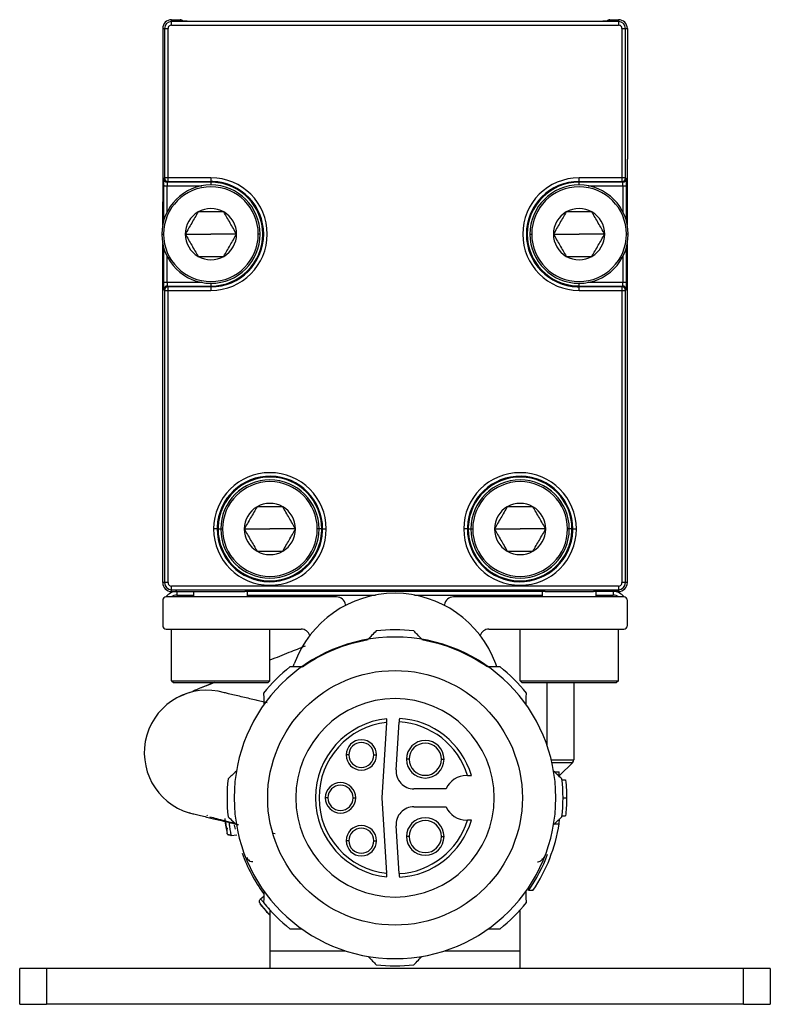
# Model space of a CAD drawing. Header units: millimetres. Extents: x -565 to 1730, y 407 to 731.
# Tile 20 of 26: x 761 to 803, y 545 to 600. Entities that reach past the tile are written whole.
import ezdxf

# ---------------------------------------------------------------- set-up
doc = ezdxf.new("R2010")
doc.units = ezdxf.units.MM

# ---------------------------------------------------------------- blocks, each defined once
blk = doc.blocks.new('Drawing View5')
at = {"color": 7, "linetype": 'Continuous', "lineweight": 25}
for p, q in [((-2.374, 36.999), (-2.374, 37.1)), ((-2.374, 37.1), (-1.9, 37.1)), ((22.626, 36.999), (-2.374, 36.999)), ((-1.9, 37.1), (-1.898, 37.023)), ((-1.498, 37.016), (21.749, 37.016)), ((22.15, 37.023), (22.151, 37.1)), ((22.151, 37.1), (22.626, 37.1)), ((22.626, 37.1), (22.626, 36.999)), ((-2.874, 36.6), (-2.874, 29.3)), ((-2.874, 36.6), (-2.773, 36.6)), ((-2.773, 36.6), (-2.773, 28.251)), ((-2.573, 28.251), (-2.573, 36.6)), ((-2.374, 36.799), (22.626, 36.799)), ((22.824, 36.6), (22.824, 28.251)), ((23.024, 28.251), (23.024, 36.6)), ((23.024, 36.6), (23.126, 36.6)), ((23.126, 36.6), (23.126, 29.3)), ((-2.874, 29.3), (-2.874, 26.9)), ((23.126, 26.9), (23.126, 29.3)), ((-2.82, 28.203), (-2.773, 28.251)), ((-2.573, 28.251), (-2.773, 28.251)), ((-0.174, 28.251), (-2.573, 28.251)), ((-2.573, 28.051), (-2.573, 28.251)), ((-0.174, 28.251), (-0.174, 28.051)), ((22.824, 28.251), (20.426, 28.251)), ((20.426, 28.051), (20.426, 28.251)), ((23.024, 28.251), (22.824, 28.251)), ((22.824, 28.251), (22.824, 28.051)), ((23.024, 28.251), (23.072, 28.203)), ((-2.827, 27.803), (-2.627, 27.803)), ((-2.827, 27.803), (-2.827, 25.825)), ((-2.627, 27.803), (-0.678, 27.803)), ((-2.627, 26.343), (-2.627, 27.803)), ((-2.573, 28.051), (-2.62, 28.003)), ((-0.174, 28.003), (-2.62, 28.003)), ((-2.573, 28.051), (-0.174, 28.051)), ((-0.174, 28.051), (-0.174, 28.003)), ((-0.174, 28.003), (-0.174, 27.85)), ((20.426, 28.051), (22.824, 28.051)), ((20.426, 28.003), (20.426, 28.051)), ((22.872, 28.003), (20.426, 28.003)), ((20.426, 27.85), (20.426, 28.003)), ((20.929, 27.803), (22.879, 27.803)), ((22.872, 28.003), (22.824, 28.051)), ((22.879, 27.803), (23.078, 27.803)), ((22.879, 27.803), (22.879, 26.343)), ((23.078, 25.825), (23.078, 27.803)), ((-2.874, 25.622), (-2.874, 26.9)), ((23.126, 25.622), (23.126, 26.9)), ((-2.924, 25.1), (-2.824, 25.1)), ((-1.609, 25.1), (-0.174, 25.1)), ((1.261, 25.1), (-0.174, 25.1)), ((2.576, 25.1), (2.476, 25.1)), ((17.676, 25.1), (17.776, 25.1)), ((18.991, 25.1), (20.426, 25.1)), ((21.861, 25.1), (20.426, 25.1)), ((23.176, 25.1), (23.076, 25.1)), ((-2.874, 5.6), (-2.874, 24.578)), ((-2.827, 24.375), (-2.827, 22.397)), ((23.078, 22.397), (23.078, 24.375)), ((23.126, 5.6), (23.126, 24.578)), ((-2.627, 22.397), (-2.627, 23.857)), ((22.879, 23.857), (22.879, 22.397)), ((-2.627, 22.397), (-2.827, 22.397)), ((-0.678, 22.397), (-2.627, 22.397)), ((-2.62, 22.197), (-2.573, 22.149)), ((-2.62, 22.197), (-0.174, 22.197)), ((-0.174, 22.149), (-2.573, 22.149)), ((-2.573, 21.949), (-2.573, 22.149)), ((-0.174, 22.35), (-0.174, 22.197)), ((-0.174, 22.197), (-0.174, 22.149)), ((-0.174, 22.149), (-0.174, 21.949)), ((20.426, 22.197), (20.426, 22.35)), ((20.426, 22.149), (20.426, 22.197)), ((20.426, 22.197), (22.872, 22.197)), ((20.426, 21.949), (20.426, 22.149)), ((22.824, 22.149), (20.426, 22.149)), ((22.879, 22.397), (20.929, 22.397)), ((22.824, 22.149), (22.872, 22.197)), ((22.824, 22.149), (22.824, 21.949)), ((23.078, 22.397), (22.879, 22.397)), ((-2.773, 21.949), (-2.82, 21.997)), ((-2.773, 21.949), (-2.773, 5.6)), ((-2.773, 21.949), (-2.573, 21.949)), ((-2.573, 5.6), (-2.573, 21.949)), ((-2.573, 21.949), (-0.174, 21.949)), ((20.426, 21.949), (22.824, 21.949)), ((22.824, 21.949), (22.824, 5.6)), ((22.824, 21.949), (23.024, 21.949)), ((23.072, 21.997), (23.024, 21.949)), ((23.024, 5.6), (23.024, 21.949)), ((0.175, 8.6), (-0.025, 8.6)), ((0.222, 8.6), (0.175, 8.6)), ((0.222, 8.6), (0.376, 8.6)), ((0.376, 8.6), (0.476, 8.6)), ((1.691, 8.6), (3.126, 8.6)), ((4.561, 8.6), (3.126, 8.6)), ((5.876, 8.6), (5.776, 8.6)), ((6.029, 8.6), (5.876, 8.6)), ((6.029, 8.6), (6.076, 8.6)), ((6.076, 8.6), (6.276, 8.6)), ((14.175, 8.6), (13.975, 8.6)), ((14.222, 8.6), (14.175, 8.6)), ((14.222, 8.6), (14.376, 8.6)), ((14.376, 8.6), (14.476, 8.6)), ((15.691, 8.6), (17.126, 8.6)), ((18.561, 8.6), (17.126, 8.6)), ((19.876, 8.6), (19.776, 8.6)), ((20.029, 8.6), (19.876, 8.6)), ((20.029, 8.6), (20.076, 8.6)), ((20.076, 8.6), (20.276, 8.6)), ((-2.773, 5.6), (-2.874, 5.6)), ((23.126, 5.6), (23.024, 5.6)), ((22.626, 5.401), (-2.374, 5.401)), ((-2.374, 5.201), (22.626, 5.201)), ((-2.374, 5.1), (-2.374, 5.201)), ((-2.374, 5.1), (-0.974, 5.1)), ((-2.074, 5.1), (-2.074, 4.9)), ((-1.124, 4.8), (-1.124, 5.1)), ((-0.974, 5.1), (1.726, 5.1)), ((18.526, 5.1), (1.726, 5.1)), ((1.876, 4.8), (1.876, 5.1)), ((18.376, 4.8), (18.376, 5.1)), ((18.526, 5.1), (21.226, 5.1)), ((22.626, 5.1), (21.226, 5.1)), ((21.376, 4.8), (21.376, 5.1)), ((22.326, 5.1), (22.326, 4.9)), ((22.626, 5.201), (22.626, 5.1)), ((-2.874, 4.6), (-2.874, 3.2)), ((6.856, 4.8), (-2.674, 4.8)), ((-2.074, 4.9), (-1.124, 4.9)), ((1.876, 4.9), (9.035, 4.9)), ((11.217, 4.9), (18.376, 4.9)), ((22.926, 4.8), (13.395, 4.8)), ((21.376, 4.9), (22.326, 4.9)), ((23.126, 3.2), (23.126, 4.6)), ((7.352, 4.365), (7.357, 4.323)), ((12.894, 4.323), (12.9, 4.365)), ((-2.674, 3), (4.874, 3)), ((-2.374, 0.1), (-2.374, 3)), ((3.126, 0.1), (3.126, 3)), ((15.377, 3), (22.926, 3)), ((17.126, 0.1), (17.126, 3)), ((22.626, 0.1), (22.626, 3)), ((4.43, 0.893), (4.488, 1.052)), ((15.821, 0.893), (15.764, 1.052)), ((-2.374, 0.1), (-2.274, 0)), ((-2.374, 0.1), (3.126, 0.1)), ((-2.274, 0), (3.026, 0)), ((0, 0), (-0.721, -0.291)), ((3.126, 0.1), (3.026, 0)), ((17.126, 0.1), (22.626, 0.1)), ((17.126, 0.1), (17.226, 0)), ((17.226, 0), (22.526, 0)), ((18.626, 0), (18.626, -3.487)), ((20.126, 0), (20.126, -4.317)), ((22.626, 0.1), (22.526, 0)), ((-1.364, -0.555), (-1.383, -0.563)), ((10.185, -4.88), (10.359, -2.202)), ((9.657, -2.221), (9.381, -6.445)), ((7.544, -4.045), (7.394, -4.045)), ((8.944, -4.045), (9.094, -4.045)), ((10.919, -4.286), (10.769, -4.286)), ((12.719, -4.286), (12.869, -4.286)), ((18.87, -4.317), (20.126, -4.317)), ((18.904, -4.459), (20.067, -4.459)), ((19.328, -5.198), (20.067, -4.459)), ((14.188, -5.195), (14.126, -5.195)), ((19.052, -4.995), (19.312, -4.995)), ((19.333, -5.262), (19.312, -4.995)), ((19.472, -5.445), (19.673, -5.445)), ((12.98, -5.945), (11.183, -5.945)), ((6.376, -6.445), (6.226, -6.445)), ((7.776, -6.445), (7.926, -6.445)), ((9.381, -6.445), (9.657, -10.669)), ((19.526, -6.445), (19.726, -6.445)), ((11.183, -6.945), (12.98, -6.945)), ((-1.313, -7.303), (-1.385, -7.283)), ((-0.403, -7.423), (-0.357, -7.445)), ((14.126, -7.695), (14.188, -7.695)), ((19.312, -7.895), (19.333, -7.629)), ((19.472, -7.445), (19.673, -7.445)), ((10.359, -10.689), (10.185, -8.01)), ((19.052, -7.895), (19.312, -7.895)), ((1.267, -8.528), (0.956, -8.574)), ((3.25, -8.398), (3.419, -8.438)), ((10.919, -8.612), (10.769, -8.612)), ((12.719, -8.612), (12.869, -8.612)), ((7.544, -8.845), (7.394, -8.845)), ((8.944, -8.845), (9.094, -8.845)), ((1.865, -9.934), (1.865, -9.788)), ((1.876, -9.851), (1.875, -9.938)), ((18.384, -9.936), (18.524, -9.682)), ((18.376, -9.937), (18.376, -9.931)), ((2.601, -12.103), (2.783, -11.942)), ((17.847, -11.63), (17.604, -11.63)), ((2.54, -12.288), (2.541, -12.308)), ((3.126, -12.719), (3.126, -15)), ((17.126, -15), (17.126, -12.719)), ((3.126, -15), (3.126, -16)), ((3.126, -15), (7.33, -15)), ((12.922, -15), (17.126, -15)), ((17.126, -16), (17.126, -15)), ((-10.874, -18), (-10.874, -16)), ((-9.374, -16), (-10.874, -16)), ((-9.374, -16), (-9.374, -18)), ((29.626, -16), (-9.374, -16)), ((29.626, -18), (29.626, -16)), ((31.126, -16), (29.626, -16)), ((31.126, -16), (31.126, -18)), ((-10.874, -18), (-9.374, -18)), ((29.626, -18), (-9.374, -18)), ((29.626, -18), (31.126, -18))]:
    blk.add_line(p, q, dxfattribs=at)
at = {"color": 7, "linetype": 'Continuous', "lineweight": 25, "flags": 128}
blk.add_lwpolyline([(1.195, -8.191), (1.184, -8.133), (1.154, -7.967)], dxfattribs=at)
at = {"color": 7, "linetype": 'Continuous', "lineweight": 25}
blk.add_circle((10.126, -6.445), 7.125, dxfattribs=at)
for centre, radius, start, end in [((-2.374, 36.6), 0.5, 90, 180), ((-2.374, 36.6), 0.399, 90, 180), ((22.626, 36.6), 0.5, 360, 90), ((22.626, 36.6), 0.399, 0, 90), ((-2.62, 28.203), 0.2, 180.0208, 269.9796), ((-2.573, 28.251), 0.2, 180.0204, 269.9796), ((-0.174, 25.1), 3.151, 270, 90), ((20.426, 25.1), 3.151, 90, 270), ((22.824, 28.251), 0.2, 270.0204, 359.9796), ((22.872, 28.203), 0.2, 270.0205, 359.9794), ((-0.174, 25.1), 2.75, 0, 180), ((-0.174, 25.1), 2.65, 0, 180), ((-0.174, 25.1), 2.951, 88.0608, 90), ((-0.174, 25.1), 2.903, 88.0608, 90), ((-0.174, 25.1), 2.903, 0, 88.0608), ((-0.174, 25.1), 2.951, 0, 88.0608), ((20.426, 25.1), 2.951, 90, 180), ((20.426, 25.1), 2.903, 90, 180), ((20.426, 25.1), 2.75, 0, 180), ((20.426, 25.1), 2.65, 0, 180), ((-0.174, 25.1), 1.435, 60, 120), ((20.426, 25.1), 1.435, 60, 120), ((-0.174, 25.1), 1.435, 120, 180), ((-0.174, 25.1), 1.435, 0, 60), ((20.426, 25.1), 1.435, 120, 180), ((20.426, 25.1), 1.435, 0, 60), ((-0.174, 25.1), 2.75, 180, 0), ((-0.174, 25.1), 2.65, 180, 0), ((-0.174, 25.1), 1.435, 180, 240), ((-0.174, 25.1), 2.951, 270, 0), ((-0.174, 25.1), 2.903, 270, 0), ((-0.174, 25.1), 1.435, 300, 0), ((20.426, 25.1), 2.951, 180, 268.0608), ((20.426, 25.1), 2.903, 180, 268.0608), ((20.426, 25.1), 2.75, 180, 0), ((20.426, 25.1), 2.65, 180, 0), ((20.426, 25.1), 1.435, 180, 240), ((20.426, 25.1), 1.435, 300, 0), ((-0.174, 25.1), 1.435, 240, 300), ((20.426, 25.1), 1.435, 240, 300), ((-2.62, 21.997), 0.2, 90.0205, 179.9793), ((-2.573, 21.949), 0.2, 90.0204, 179.9796), ((20.426, 25.1), 2.951, 268.0608, 270), ((20.426, 25.1), 2.903, 268.0608, 270), ((22.824, 21.949), 0.2, 0.0204, 89.9796), ((22.872, 21.997), 0.2, 0.0207, 89.9796), ((3.126, 8.6), 3.151, 0, 180), ((17.126, 8.6), 3.151, 0, 180), ((3.126, 8.6), 2.951, 0, 178.0608), ((3.126, 8.6), 2.903, 0, 178.0608), ((3.126, 8.6), 2.75, 0, 180), ((3.126, 8.6), 2.65, 0, 180), ((17.126, 8.6), 2.951, 0, 178.0608), ((17.126, 8.6), 2.903, 0, 178.0608), ((17.126, 8.6), 2.75, 0, 180), ((17.126, 8.6), 2.65, 0, 180), ((3.126, 8.6), 1.435, 60, 120), ((17.126, 8.6), 1.435, 60, 120), ((3.126, 8.6), 1.435, 120, 180), ((3.126, 8.6), 1.435, 0, 60), ((17.126, 8.6), 1.435, 120, 180), ((17.126, 8.6), 1.435, 0, 60), ((3.126, 8.6), 3.151, 180, 0), ((3.126, 8.6), 2.951, 178.0608, 180), ((3.126, 8.6), 2.951, 180, 358.0608), ((3.126, 8.6), 2.903, 178.0608, 180), ((3.126, 8.6), 2.903, 180, 358.0608), ((3.126, 8.6), 2.75, 180, 0), ((3.126, 8.6), 2.65, 180, 0), ((3.126, 8.6), 1.435, 180, 240), ((3.126, 8.6), 1.435, 300, 0), ((3.126, 8.6), 2.903, 358.0608, 0), ((3.126, 8.6), 2.951, 358.0608, 0), ((17.126, 8.6), 3.151, 180, 0), ((17.126, 8.6), 2.951, 178.0608, 180), ((17.126, 8.6), 2.951, 180, 358.0608), ((17.126, 8.6), 2.903, 178.0608, 180), ((17.126, 8.6), 2.903, 180, 358.0608), ((17.126, 8.6), 2.75, 180, 0), ((17.126, 8.6), 2.65, 180, 0), ((17.126, 8.6), 1.435, 180, 240), ((17.126, 8.6), 1.435, 300, 0), ((17.126, 8.6), 2.903, 358.0608, 0), ((17.126, 8.6), 2.951, 358.0608, 0), ((3.126, 8.6), 1.435, 240, 300), ((17.126, 8.6), 1.435, 240, 300), ((-2.374, 5.6), 0.5, 180, 270), ((-2.374, 5.6), 0.399, 180, 270), ((22.626, 5.6), 0.399, 270, 0), ((22.626, 5.6), 0.5, 270, 0), ((-2.074, 4.3), 0.8, 90, 141.4714), ((10.126, -1), 6, 20, 160), ((22.326, 4.3), 0.8, 38.5286, 90), ((-2.674, 4.6), 0.2, 90, 180), ((-2.074, 4.3), 0.6, 90, 123.5573), ((6.856, 4.3), 0.5, 7.5, 90), ((13.395, 4.3), 0.5, 90, 172.5), ((22.326, 4.3), 0.6, 56.4427, 90), ((22.926, 4.6), 0.2, 0, 90), ((-2.674, 3.2), 0.2, 180, 270), ((4.874, 2.5), 0.5, 16.0297, 90), ((10.126, -6.445), 9.4, 83.5425, 96.4574), ((15.377, 2.5), 0.5, 90, 163.9703), ((22.926, 3.2), 0.2, 270, 0), ((10.126, -6.445), 9, 360, 180), ((10.126, -6.445), 8.962, 99.5949, 125.3275), ((10.126, -6.445), 8.962, 54.7792, 80.3468), ((10.126, -6.445), 9.4, 128.7042, 141.4574), ((10.126, -6.445), 9.4, 38.5426, 51.2957), ((-0.403, -3.923), 3.5, 73.7342, 253.7138), ((10.126, -6.445), 5.55, 0, 180), ((10.126, -6.445), 4.45, 95.8809, 264.1191), ((10.126, -6.445), 4.25, 17.1046, 86.8491), ((10.126, -6.445), 4.45, 16.3139, 86.8232), ((10.126, -6.445), 4.25, 96.3377, 263.6623), ((8.244, -4.045), 0.85, 0, 180), ((11.819, -4.286), 1.05, 0, 180), ((8.244, -4.045), 0.7, 360, 180), ((11.819, -4.286), 0.9, 360, 180), ((8.244, -4.045), 0.85, 180, 0), ((8.244, -4.045), 0.7, 180, 360), ((11.819, -4.286), 1.05, 180, 0), ((11.819, -4.286), 0.9, 180, 360), ((19.926, -4.317), 0.2, 315, 360), ((11.183, -4.945), 1, 176.2717, 270), ((10.126, -6.445), 9.4, 173.5426, 186.4574), ((14.126, -6.445), 1.25, 90, 156.4218), ((10.126, -6.445), 9.4, 353.5426, 6.4574), ((7.076, -6.445), 0.85, 0, 180), ((7.076, -6.445), 0.7, 360, 180), ((10.126, -6.445), 9, 180, 360), ((10.126, -6.445), 5.55, 180, 0), ((7.076, -6.445), 0.85, 180, 0), ((7.076, -6.445), 0.7, 180, 360), ((11.183, -7.945), 1, 90, 183.7283), ((14.126, -6.445), 1.25, 203.5782, 270), ((10.126, -6.445), 4.25, 273.1509, 342.8954), ((10.126, -6.445), 4.45, 273.1768, 343.6861), ((11.819, -8.612), 1.05, 0, 180), ((11.819, -8.612), 0.9, 360, 180), ((8.244, -8.845), 0.85, 0, 180), ((8.244, -8.845), 0.7, 360, 180), ((10.126, -6.445), 9.3, 326.1197, 351.0302), ((11.819, -8.612), 1.05, 180, 0), ((11.819, -8.612), 0.9, 180, 360), ((8.244, -8.845), 0.85, 180, 0), ((8.244, -8.845), 0.7, 180, 360), ((10.126, -6.445), 9.1, 199.9101, 216.1076), ((2.023, -9.616), 0.315, 237.0322, 266.6029), ((10.126, -6.445), 9.1, 325.2699, 339.7159), ((10.126, -6.445), 9.4, 218.5426, 231.2957), ((10.126, -6.445), 9.4, 308.7042, 321.4574), ((10.126, -6.445), 9.4, 263.5426, 276.4574)]:
    blk.add_arc(centre, radius, start, end, dxfattribs=at)
for centre, major_axis, start_param, end_param in [((-1.9, 36.9), (-0.005, 0.2), 5.334796, 6.255323), ((22.151, 36.9), (-0.005, -0.2), 3.169455, 4.09506)]:
    blk.add_ellipse(centre, major_axis=major_axis, ratio=0.999848, start_param=start_param, end_param=end_param, dxfattribs=at)
for points in [[(-2.374, 36.799), (-2.374, 36.825), (-2.374, 36.876), (-2.374, 36.942), (-2.374, 36.989), (-2.374, 36.995), (-2.374, 36.999)], [(22.626, 36.999), (22.626, 36.995), (22.626, 36.989), (22.626, 36.942), (22.626, 36.876), (22.626, 36.825), (22.626, 36.799)], [(-2.773, 36.6), (-2.77, 36.6), (-2.763, 36.6), (-2.716, 36.6), (-2.651, 36.6), (-2.599, 36.6), (-2.573, 36.6)], [(22.824, 36.6), (22.85, 36.6), (22.902, 36.6), (22.968, 36.6), (23.014, 36.6), (23.021, 36.6), (23.024, 36.6)], [(-2.573, 5.6), (-2.599, 5.6), (-2.651, 5.6), (-2.716, 5.6), (-2.763, 5.6), (-2.77, 5.6), (-2.773, 5.6)], [(23.024, 5.6), (23.021, 5.6), (23.014, 5.6), (22.968, 5.6), (22.902, 5.6), (22.85, 5.6), (22.824, 5.6)], [(-2.374, 5.201), (-2.374, 5.205), (-2.374, 5.211), (-2.374, 5.258), (-2.374, 5.324), (-2.374, 5.375), (-2.374, 5.401)], [(22.626, 5.401), (22.626, 5.375), (22.626, 5.324), (22.626, 5.258), (22.626, 5.211), (22.626, 5.205), (22.626, 5.201)]]:
    blk.add_open_spline(points, degree=3, dxfattribs=at)
for points, knots in [([(-1.498, 37.016), (-1.557, 37.016), (-1.674, 37.016), (-1.806, 37.018), (-1.884, 37.02), (-1.894, 37.022), (-1.898, 37.023)], [0, 0, 0, 0, 0.2793423, 0.5577578, 0.7774231, 1, 1, 1, 1]), ([(22.15, 37.023), (22.142, 37.022), (22.127, 37.02), (22.02, 37.017), (21.888, 37.016), (21.796, 37.016), (21.749, 37.016)], [0, 0, 0, 0, 0.28146, 0.559988, 0.779588, 1, 1, 1, 1]), ([(-2.374, 36.799), (-2.401, 36.796), (-2.453, 36.791), (-2.518, 36.743), (-2.565, 36.678), (-2.57, 36.626), (-2.573, 36.6)], [0, 0, 0, 0, 0.250529, 0.500084, 0.750532, 1, 1, 1, 1]), ([(22.824, 36.6), (22.822, 36.626), (22.816, 36.679), (22.769, 36.744), (22.704, 36.791), (22.652, 36.796), (22.626, 36.799)], [0, 0, 0, 0, 0.250529, 0.500084, 0.750532, 1, 1, 1, 1]), ([(-2.826, 28.019), (-2.825, 28.051), (-2.825, 28.121), (-2.823, 28.187), (-2.821, 28.198), (-2.82, 28.203)], [0, 0, 0, 0, 0.293715, 0.646226, 1, 1, 1, 1]), ([(23.072, 28.203), (23.073, 28.195), (23.075, 28.178), (23.077, 28.071), (23.078, 27.94), (23.078, 27.849), (23.078, 27.803)], [0, 0, 0, 0, 0.279968, 0.559052, 0.779144, 1, 1, 1, 1]), ([(-2.827, 27.803), (-2.827, 27.864), (-2.827, 27.944), (-2.826, 28.004), (-2.826, 28.019)], [0, 0, 0, 0, 0.745254, 1, 1, 1, 1]), ([(-2.826, 28.061), (-2.826, 28.04), (-2.826, 27.997), (-2.824, 27.929), (-2.82, 27.864), (-2.815, 27.823), (-2.813, 27.803)], [0, 0, 0, 0, 0.266285, 0.521868, 0.766651, 1, 1, 1, 1]), ([(-2.62, 28.003), (-2.621, 28.002), (-2.622, 27.999), (-2.623, 27.982), (-2.624, 27.959), (-2.626, 27.921), (-2.627, 27.869), (-2.627, 27.824), (-2.627, 27.803)], [0, 0, 0, 0, 0.154175, 0.300078, 0.437704, 0.56705, 0.799926, 1, 1, 1, 1]), ([(22.879, 27.803), (22.878, 27.824), (22.878, 27.869), (22.877, 27.921), (22.876, 27.959), (22.875, 27.982), (22.873, 27.999), (22.872, 28.002), (22.872, 28.003)], [0, 0, 0, 0, 0.200075, 0.432951, 0.562297, 0.699923, 0.845825, 1, 1, 1, 1]), ([(23.065, 27.8), (23.067, 27.82), (23.072, 27.861), (23.075, 27.927), (23.077, 27.994), (23.077, 28.036), (23.077, 28.056)], [0, 0, 0, 0, 0.237413, 0.486542, 0.746699, 1, 1, 1, 1]), ([(-0.892, 26.343), (-1.011, 26.136), (-1.251, 25.721), (-1.49, 25.307), (-1.609, 25.1)], [0, 0, 0, 0, 0.499978, 1, 1, 1, 1]), ([(0.543, 26.343), (0.304, 26.343), (-0.174, 26.343), (-0.653, 26.343), (-0.892, 26.343)], [0, 0, 0, 0, 0.499978, 1, 1, 1, 1]), ([(1.261, 25.1), (1.141, 25.307), (0.902, 25.721), (0.663, 26.136), (0.543, 26.343)], [0, 0, 0, 0, 0.499978, 1, 1, 1, 1]), ([(19.708, 26.343), (19.589, 26.136), (19.349, 25.721), (19.11, 25.307), (18.991, 25.1)], [0, 0, 0, 0, 0.499978, 1, 1, 1, 1]), ([(21.143, 26.343), (20.904, 26.343), (20.426, 26.343), (19.947, 26.343), (19.708, 26.343)], [0, 0, 0, 0, 0.499978, 1, 1, 1, 1]), ([(21.861, 25.1), (21.741, 25.307), (21.502, 25.721), (21.263, 26.136), (21.143, 26.343)], [0, 0, 0, 0, 0.499978, 1, 1, 1, 1]), ([(-1.609, 25.1), (-1.49, 24.893), (-1.251, 24.479), (-1.011, 24.064), (-0.892, 23.857)], [0, 0, 0, 0, 0.499978, 1, 1, 1, 1]), ([(0.543, 23.857), (0.663, 24.064), (0.902, 24.479), (1.141, 24.893), (1.261, 25.1)], [0, 0, 0, 0, 0.499978, 1, 1, 1, 1]), ([(18.991, 25.1), (19.11, 24.893), (19.349, 24.479), (19.589, 24.064), (19.708, 23.857)], [0, 0, 0, 0, 0.499978, 1, 1, 1, 1]), ([(21.143, 23.857), (21.263, 24.064), (21.502, 24.479), (21.741, 24.893), (21.861, 25.1)], [0, 0, 0, 0, 0.499978, 1, 1, 1, 1]), ([(-0.892, 23.857), (-0.653, 23.857), (-0.174, 23.857), (0.304, 23.857), (0.543, 23.857)], [0, 0, 0, 0, 0.499978, 1, 1, 1, 1]), ([(19.708, 23.857), (19.947, 23.857), (20.426, 23.857), (20.904, 23.857), (21.143, 23.857)], [0, 0, 0, 0, 0.499978, 1, 1, 1, 1]), ([(-2.82, 21.997), (-2.821, 22.005), (-2.823, 22.022), (-2.826, 22.129), (-2.827, 22.26), (-2.827, 22.351), (-2.827, 22.397)], [0, 0, 0, 0, 0.2799706, 0.5590512, 0.7791414, 1, 1, 1, 1]), ([(-2.813, 22.4), (-2.815, 22.38), (-2.82, 22.339), (-2.824, 22.273), (-2.826, 22.206), (-2.826, 22.164), (-2.826, 22.144)], [0, 0, 0, 0, 0.237398, 0.486512, 0.746652, 1, 1, 1, 1]), ([(-2.627, 22.397), (-2.627, 22.376), (-2.627, 22.331), (-2.626, 22.279), (-2.624, 22.241), (-2.623, 22.218), (-2.622, 22.201), (-2.621, 22.198), (-2.62, 22.197)], [0, 0, 0, 0, 0.200075, 0.432951, 0.562297, 0.699923, 0.845825, 1, 1, 1, 1]), ([(22.872, 22.197), (22.872, 22.198), (22.873, 22.201), (22.875, 22.218), (22.876, 22.241), (22.877, 22.279), (22.878, 22.331), (22.878, 22.376), (22.879, 22.397)], [0, 0, 0, 0, 0.154175, 0.300078, 0.437704, 0.56705, 0.799926, 1, 1, 1, 1]), ([(23.077, 22.139), (23.077, 22.16), (23.077, 22.203), (23.075, 22.271), (23.071, 22.336), (23.067, 22.377), (23.065, 22.397)], [0, 0, 0, 0, 0.266285, 0.521869, 0.766651, 1, 1, 1, 1]), ([(23.077, 22.181), (23.077, 22.149), (23.076, 22.079), (23.074, 22.013), (23.072, 22.002), (23.072, 21.997)], [0, 0, 0, 0, 0.293701, 0.646221, 1, 1, 1, 1]), ([(23.078, 22.397), (23.078, 22.336), (23.078, 22.256), (23.077, 22.196), (23.077, 22.181)], [0, 0, 0, 0, 0.745222, 1, 1, 1, 1]), ([(2.408, 9.843), (2.289, 9.636), (2.049, 9.221), (1.81, 8.807), (1.691, 8.6)], [0, 0, 0, 0, 0.499978, 1, 1, 1, 1]), ([(3.843, 9.843), (3.604, 9.843), (3.126, 9.843), (2.647, 9.843), (2.408, 9.843)], [0, 0, 0, 0, 0.499978, 1, 1, 1, 1]), ([(4.561, 8.6), (4.441, 8.807), (4.202, 9.221), (3.963, 9.636), (3.843, 9.843)], [0, 0, 0, 0, 0.4999784, 1, 1, 1, 1]), ([(16.408, 9.843), (16.289, 9.636), (16.049, 9.221), (15.81, 8.807), (15.691, 8.6)], [0, 0, 0, 0, 0.499978, 1, 1, 1, 1]), ([(17.843, 9.843), (17.604, 9.843), (17.126, 9.843), (16.647, 9.843), (16.408, 9.843)], [0, 0, 0, 0, 0.499978, 1, 1, 1, 1]), ([(18.561, 8.6), (18.441, 8.807), (18.202, 9.221), (17.963, 9.636), (17.843, 9.843)], [0, 0, 0, 0, 0.499978, 1, 1, 1, 1]), ([(1.691, 8.6), (1.81, 8.393), (2.049, 7.979), (2.289, 7.564), (2.408, 7.357)], [0, 0, 0, 0, 0.499978, 1, 1, 1, 1]), ([(3.843, 7.357), (3.963, 7.564), (4.202, 7.979), (4.441, 8.393), (4.561, 8.6)], [0, 0, 0, 0, 0.499978, 1, 1, 1, 1]), ([(15.691, 8.6), (15.81, 8.393), (16.049, 7.979), (16.289, 7.564), (16.408, 7.357)], [0, 0, 0, 0, 0.499978, 1, 1, 1, 1]), ([(17.843, 7.357), (17.963, 7.564), (18.202, 7.979), (18.441, 8.393), (18.561, 8.6)], [0, 0, 0, 0, 0.499978, 1, 1, 1, 1]), ([(2.408, 7.357), (2.647, 7.357), (3.126, 7.357), (3.604, 7.357), (3.843, 7.357)], [0, 0, 0, 0, 0.499978, 1, 1, 1, 1]), ([(16.408, 7.357), (16.647, 7.357), (17.126, 7.357), (17.604, 7.357), (17.843, 7.357)], [0, 0, 0, 0, 0.499978, 1, 1, 1, 1]), ([(-2.573, 5.6), (-2.57, 5.574), (-2.565, 5.521), (-2.518, 5.456), (-2.453, 5.409), (-2.4, 5.404), (-2.374, 5.401)], [0, 0, 0, 0, 0.250529, 0.500084, 0.750532, 1, 1, 1, 1]), ([(22.626, 5.401), (22.652, 5.404), (22.704, 5.409), (22.769, 5.457), (22.816, 5.522), (22.822, 5.574), (22.824, 5.6)], [0, 0, 0, 0, 0.250529, 0.500084, 0.750532, 1, 1, 1, 1]), ([(9.069, 2.895), (8.986, 2.808), (8.839, 2.653), (8.69, 2.497), (8.626, 2.429)], [0, 0, 0, 0, 0.566189, 1, 1, 1, 1]), ([(11.626, 2.429), (11.543, 2.515), (11.395, 2.672), (11.248, 2.826), (11.183, 2.895)], [0, 0, 0, 0, 0.553792, 1, 1, 1, 1]), ([(5.094, 2.043), (4.797, 1.924), (4.16, 1.669), (3.485, 1.399), (3.126, 1.255)], [0, 0, 0, 0, 0.466521, 1, 1, 1, 1]), ([(4.911, 0.89), (4.788, 0.89), (4.565, 0.89), (4.346, 0.89), (4.248, 0.89)], [0, 0, 0, 0, 0.553742, 1, 1, 1, 1]), ([(16.004, 0.89), (15.879, 0.89), (15.66, 0.89), (15.437, 0.89), (15.34, 0.89)], [0, 0, 0, 0, 0.566235, 1, 1, 1, 1]), ([(0, 0), (-0.193, -0.078), (-0.732, -0.295), (-1.005, -0.406), (-1.18, -0.477)], [0, 0, 0, 0, 0.357025, 1, 1, 1, 1]), ([(-1.375, -0.556), (-1.507, -0.609), (-1.928, -0.78), (-2.001, -0.813), (-2.05, -0.835)], [0, 0, 0, 0, 0.31253, 1, 1, 1, 1]), ([(2.97, -1.132), (2.86, -1.106), (2.641, -1.053), (2.321, -0.977), (1.97, -0.893), (1.589, -0.802), (1.202, -0.709), (0.86, -0.628), (0.612, -0.57), (0.597, -0.567), (0.59, -0.566)], [0, 0, 0, 0, 0.074869, 0.150208, 0.245617, 0.362056, 0.499538, 0.658098, 0.837819, 1, 1, 1, 1]), ([(2.774, -0.588), (2.777, -0.709), (2.782, -0.921), (2.788, -1.137), (2.79, -1.231)], [0, 0, 0, 0, 0.566189, 1, 1, 1, 1]), ([(17.461, -1.231), (17.464, -1.112), (17.47, -0.896), (17.475, -0.683), (17.478, -0.588)], [0, 0, 0, 0, 0.553792, 1, 1, 1, 1]), ([(9.657, -2.221), (9.658, -2.206), (9.659, -2.176), (9.663, -2.125), (9.666, -2.083), (9.668, -2.051), (9.669, -2.026), (9.67, -2.022), (9.67, -2.019)], [0, 0, 0, 0, 0.149208, 0.283246, 0.504931, 0.633064, 0.758406, 1, 1, 1, 1]), ([(10.372, -2.002), (10.372, -2.005), (10.371, -2.011), (10.368, -2.057), (10.364, -2.123), (10.361, -2.176), (10.359, -2.202)], [0, 0, 0, 0, 0.25, 0.5, 0.75, 1, 1, 1, 1]), ([(1.252, -4.945), (1.165, -5.028), (1.008, -5.176), (0.854, -5.323), (0.785, -5.388)], [0, 0, 0, 0, 0.553792, 1, 1, 1, 1]), ([(19.466, -5.388), (19.379, -5.305), (19.224, -5.159), (19.068, -5.01), (19, -4.945)], [0, 0, 0, 0, 0.5661892, 1, 1, 1, 1]), ([(14.188, -5.195), (14.204, -5.195), (14.235, -5.195), (14.288, -5.195), (14.342, -5.195), (14.388, -5.195), (14.394, -5.195), (14.397, -5.195)], [0, 0, 0, 0, 0.153246, 0.290631, 0.516934, 0.764383, 1, 1, 1, 1]), ([(19.673, -5.445), (19.69, -5.632), (19.72, -5.965), (19.724, -6.299), (19.726, -6.445)], [0, 0, 0, 0, 0.5599883, 1, 1, 1, 1]), ([(19.726, -6.445), (19.723, -6.632), (19.718, -6.966), (19.687, -7.299), (19.673, -7.445)], [0, 0, 0, 0, 0.559989, 1, 1, 1, 1]), ([(-1.383, -7.283), (-1.347, -7.293), (-1.278, -7.311), (-1.007, -7.377), (-0.69, -7.454), (-0.359, -7.533), (-0.021, -7.614), (0.325, -7.697), (0.719, -7.791), (1.056, -7.872), (1.289, -7.928), (1.364, -7.946)], [0, 0, 0, 0, 0.167395, 0.316084, 0.446216, 0.557874, 0.6511, 0.751492, 0.850982, 0.952119, 1, 1, 1, 1]), ([(-0.23, -7.504), (0, -7.568), (0.317, -7.656), (0.984, -7.82), (1.167, -7.865)], [0, 0, 0, 0, 0.726198, 1, 1, 1, 1]), ([(0.595, -7.597), (0.597, -7.615), (0.606, -7.692), (0.631, -7.866), (0.665, -8.081), (0.699, -8.264), (0.725, -8.392), (0.729, -8.409), (0.73, -8.417)], [0, 0, 0, 0, 0.057484, 0.247057, 0.43663, 0.625433, 0.813111, 1, 1, 1, 1]), ([(0.785, -7.502), (0.873, -7.585), (1.027, -7.732), (1.184, -7.881), (1.252, -7.945)], [0, 0, 0, 0, 0.5661892, 1, 1, 1, 1]), ([(14.397, -7.695), (14.394, -7.695), (14.388, -7.695), (14.343, -7.695), (14.288, -7.696), (14.235, -7.695), (14.204, -7.695), (14.188, -7.695)], [0, 0, 0, 0, 0.234483, 0.480542, 0.707812, 0.845903, 1, 1, 1, 1]), ([(19, -7.945), (19.086, -7.863), (19.243, -7.714), (19.397, -7.568), (19.466, -7.502)], [0, 0, 0, 0, 0.553792, 1, 1, 1, 1]), ([(0.641, -7.828), (0.649, -7.88), (0.666, -7.994), (0.695, -8.163), (0.713, -8.257), (0.721, -8.304)], [0, 0, 0, 0, 0.299365, 0.650411, 1, 1, 1, 1]), ([(0.732, -8.121), (0.73, -8.158), (0.724, -8.23), (0.721, -8.306), (0.72, -8.357), (0.721, -8.368), (0.721, -8.374)], [0, 0, 0, 0, 0.271063, 0.528955, 0.772092, 1, 1, 1, 1]), ([(0.826, -7.817), (0.827, -7.823), (0.84, -7.91), (0.863, -8.054), (0.892, -8.229), (0.916, -8.362), (0.934, -8.461), (0.941, -8.5), (0.944, -8.515)], [0, 0, 0, 0, 0.019036, 0.30094, 0.475808, 0.672912, 0.870513, 1, 1, 1, 1]), ([(0.777, -8.504), (0.771, -8.499), (0.746, -8.476), (0.737, -8.442), (0.73, -8.417)], [0, 0, 0, 0, 0.2476, 1, 1, 1, 1]), ([(0.774, -8.507), (0.782, -8.513), (0.796, -8.525), (0.807, -8.509), (0.812, -8.502)], [0, 0, 0, 0, 0.552865, 1, 1, 1, 1]), ([(0.775, -8.507), (0.783, -8.514), (0.796, -8.526), (0.807, -8.51), (0.812, -8.503)], [0, 0, 0, 0, 0.556556, 1, 1, 1, 1]), ([(0.805, -8.491), (0.817, -8.498), (0.841, -8.51), (0.88, -8.519), (0.919, -8.522), (0.944, -8.518), (0.956, -8.516)], [0, 0, 0, 0, 0.263005, 0.520422, 0.767336, 1, 1, 1, 1]), ([(0.944, -8.515), (0.945, -8.521), (0.953, -8.564), (0.955, -8.569), (0.956, -8.574)], [0, 0, 0, 0, 0.139413, 1, 1, 1, 1]), ([(0.956, -8.574), (0.955, -8.569), (0.953, -8.564), (0.945, -8.521), (0.944, -8.515)], [0, 0, 0, 0, 0.8599486, 1, 1, 1, 1]), ([(2.163, -10.03), (2.121, -10.028), (2.054, -10.024), (1.964, -9.976), (1.91, -9.919), (1.892, -9.889), (1.886, -9.877), (1.88, -9.864), (1.877, -9.855), (1.876, -9.851)], [0, 0, 0, 0, 0.552163, 0.878315, 0.957936, 0.970472, 0.980914, 0.990296, 1, 1, 1, 1]), ([(18.376, -9.852), (18.375, -9.854), (18.373, -9.86), (18.37, -9.868), (18.366, -9.876), (18.361, -9.887), (18.353, -9.901), (18.333, -9.932), (18.3, -9.967), (18.268, -9.988), (18.246, -10), (18.236, -10.005), (18.234, -10.006), (18.233, -10.007), (18.233, -10.007), (18.233, -10.007), (18.233, -10.007), (18.232, -10.007), (18.189, -10.027), (18.142, -10.043), (18.102, -10.045), (18.097, -10.046)], [0, 0, 0, 0, 0.006716, 0.013174, 0.019711, 0.026651, 0.042723, 0.062913, 0.15928, 0.316022, 0.395848, 0.418324, 0.424259, 0.424752, 0.424978, 0.425006, 0.425019, 0.425037, 0.437763, 0.935253, 1, 1, 1, 1]), ([(18.368, -9.868), (18.368, -9.866), (18.369, -9.864), (18.371, -9.858), (18.373, -9.849), (18.373, -9.845), (18.374, -9.842)], [0, 0, 0, 0, 0.070853, 0.152897, 0.362347, 1, 1, 1, 1]), ([(18.376, -9.852), (18.376, -9.845), (18.376, -9.836), (18.376, -9.835), (18.376, -9.838), (18.376, -9.84), (18.376, -9.842), (18.376, -9.842)], [0, 0, 0, 0, 0.680771, 0.872865, 0.940715, 0.970736, 1, 1, 1, 1]), ([(1.865, -9.934), (1.868, -9.936), (1.872, -9.94), (1.874, -9.938), (1.875, -9.938)], [0, 0, 0, 0, 0.499272, 1, 1, 1, 1]), ([(18.376, -9.937), (18.377, -9.938), (18.379, -9.941), (18.383, -9.937), (18.384, -9.936)], [0, 0, 0, 0, 0.5006004, 1, 1, 1, 1]), ([(9.67, -10.872), (9.67, -10.869), (9.669, -10.863), (9.666, -10.819), (9.663, -10.766), (9.659, -10.715), (9.658, -10.685), (9.657, -10.669)], [0, 0, 0, 0, 0.240754, 0.492009, 0.714933, 0.849811, 1, 1, 1, 1]), ([(10.359, -10.689), (10.361, -10.715), (10.364, -10.767), (10.368, -10.833), (10.371, -10.879), (10.372, -10.885), (10.372, -10.888)], [0, 0, 0, 0, 0.2499998, 0.4999998, 0.7499998, 1, 1, 1, 1]), ([(2.542, -12.303), (2.538, -12.28), (2.529, -12.232), (2.551, -12.159), (2.585, -12.121), (2.601, -12.103)], [0, 0, 0, 0, 0.314168, 0.657084, 1, 1, 1, 1]), ([(2.601, -12.103), (2.607, -12.109), (2.615, -12.12), (2.671, -12.188), (2.738, -12.269), (2.824, -12.372), (2.939, -12.507), (3.043, -12.627), (3.112, -12.704), (3.126, -12.719)], [0, 0, 0, 0, 0.207984, 0.334404, 0.4755, 0.618812, 0.745938, 0.950821, 1, 1, 1, 1]), ([(2.79, -11.66), (2.787, -11.779), (2.781, -11.995), (2.776, -12.207), (2.774, -12.302)], [0, 0, 0, 0, 0.553792, 1, 1, 1, 1]), ([(17.478, -12.302), (17.475, -12.182), (17.469, -11.969), (17.464, -11.753), (17.461, -11.66)], [0, 0, 0, 0, 0.566189, 1, 1, 1, 1]), ([(2.54, -12.303), (2.544, -12.307), (2.551, -12.317), (2.603, -12.384), (2.683, -12.485), (2.768, -12.589), (2.828, -12.659), (2.849, -12.683)], [0, 0, 0, 0, 0.221491, 0.442997, 0.664905, 0.887247, 1, 1, 1, 1]), ([(3.126, -13.014), (3.112, -13), (3.059, -12.944), (2.939, -12.812), (2.796, -12.646), (2.675, -12.5), (2.593, -12.397), (2.582, -12.383), (2.576, -12.376)], [0, 0, 0, 0, 0.061204, 0.248352, 0.438436, 0.627126, 0.81523, 1, 1, 1, 1]), ([(2.849, -12.683), (2.868, -12.705), (2.926, -12.774), (3.024, -12.884), (3.094, -12.96), (3.126, -12.994)], [0, 0, 0, 0, 0.214948, 0.650289, 1, 1, 1, 1]), ([(4.248, -13.781), (4.372, -13.781), (4.592, -13.781), (4.815, -13.781), (4.911, -13.781)], [0, 0, 0, 0, 0.566235, 1, 1, 1, 1]), ([(15.34, -13.781), (15.463, -13.781), (15.686, -13.781), (15.906, -13.781), (16.004, -13.781)], [0, 0, 0, 0, 0.553742, 1, 1, 1, 1]), ([(8.626, -15.319), (8.708, -15.406), (8.857, -15.563), (9.003, -15.717), (9.069, -15.786)], [0, 0, 0, 0, 0.553792, 1, 1, 1, 1]), ([(11.183, -15.786), (11.266, -15.698), (11.412, -15.544), (11.561, -15.387), (11.626, -15.319)], [0, 0, 0, 0, 0.5661892, 1, 1, 1, 1])]:
    blk.add_open_spline(points, degree=3, knots=knots, dxfattribs=at)

msp = doc.modelspace()

# ---------------------------------------------------------------- block references
at = {"color": 7, "linetype": 'Continuous', "lineweight": 25}
msp.add_blockref('Drawing View5', (771.491, 563.145), dxfattribs=at)

doc.saveas('drawing.dxf')
